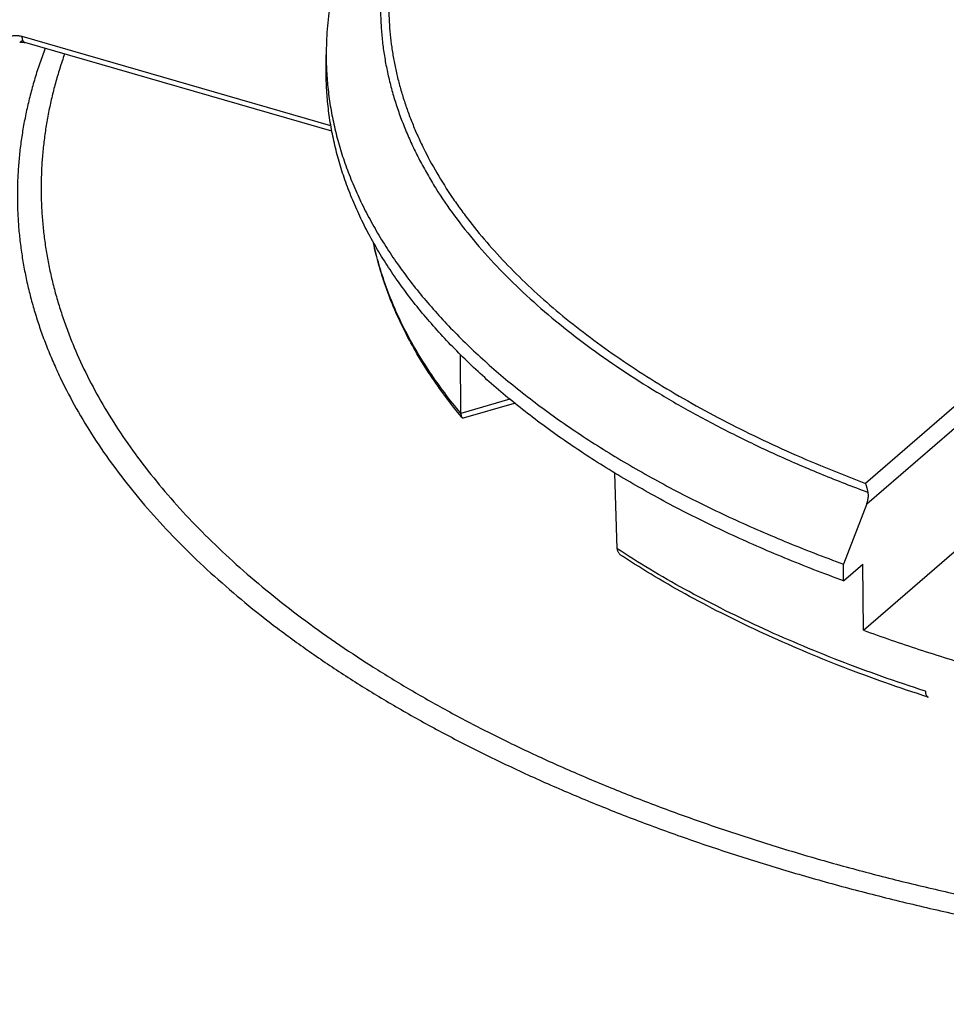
# Model space of a CAD drawing. Header units: millimetres. Extents: x 0 to 210, y 0 to 297.
# Tile 63 of 88: x 84.84 to 92.87, y 238.49 to 247.01. Entities that reach past the tile are written whole.
import ezdxf

# ---------------------------------------------------------------- set-up
doc = ezdxf.new("R2010")
doc.units = ezdxf.units.MM
doc.header["$LTSCALE"] = 19.36
doc.layers.get('0').update_dxf_attribs({"linetype": 'CONTINUOUS'})

msp = doc.modelspace()

# ---------------------------------------------------------------- linework, layer by layer
at = {"color": 9, "linetype": 'Continuous'}
for p, q in [((87.5364, 246.0937), (84.8645, 246.865)), ((93.3594, 244.0306), (92.1669, 242.9978)), ((92.1764, 242.8195), (93.3845, 243.8658)), ((89.0864, 243.7258), (88.6626, 243.6035))]:
    msp.add_line(p, q, dxfattribs=at)
at = {"color": 6, "linetype": 'Continuous'}
for p, q in [((87.545, 246.0464), (84.8862, 246.8139)), ((87.496, 246.5628), (87.496, 246.7071)), ((88.6626, 243.6035), (88.6576, 244.1127)), ((88.6843, 243.5649), (89.127, 243.6927)), ((90.0146, 242.4327), (89.9951, 243.0873)), ((92.1764, 242.8195), (91.9752, 242.2988)), ((92.1487, 241.7274), (93.1579, 242.6014)), ((91.9752, 242.1545), (92.1429, 242.2997)), ((91.9752, 242.1545), (91.9752, 242.2988)), ((92.1487, 241.7274), (92.1429, 242.2997))]:
    msp.add_line(p, q, dxfattribs=at)
msp.add_lwpolyline([(84.842, 246.8146), (84.8422, 246.8147), (84.8425, 246.8148), (84.8427, 246.8149), (84.8429, 246.815), (84.8432, 246.8151), (84.8434, 246.8152), (84.8437, 246.8153), (84.844, 246.8154), (84.8442, 246.8155), (84.8445, 246.8156), (84.8448, 246.8157), (84.8451, 246.8158), (84.8454, 246.8158), (84.8457, 246.8159), (84.846, 246.816), (84.8463, 246.8161), (84.8466, 246.8162), (84.8469, 246.8163), (84.8472, 246.8164), (84.8476, 246.8164), (84.8479, 246.8165), (84.8483, 246.8166), (84.8486, 246.8167), (84.849, 246.8167), (84.8493, 246.8168), (84.8497, 246.8169), (84.85, 246.817), (84.8504, 246.817), (84.8508, 246.8171), (84.8512, 246.8171), (84.8516, 246.8172), (84.852, 246.8173), (84.8524, 246.8173), (84.8528, 246.8174), (84.8532, 246.8174), (84.8536, 246.8175), (84.8541, 246.8175), (84.8545, 246.8175), (84.8549, 246.8176), (84.8554, 246.8176), (84.8558, 246.8176), (84.8563, 246.8177), (84.8567, 246.8177), (84.8572, 246.8177), (84.8576, 246.8177), (84.8581, 246.8178), (84.8586, 246.8178), (84.8591, 246.8178), (84.8596, 246.8178), (84.86, 246.8178), (84.8605, 246.8178), (84.861, 246.8178), (84.8615, 246.8178), (84.8621, 246.8178), (84.8626, 246.8178), (84.8631, 246.8177), (84.8636, 246.8177), (84.8641, 246.8177), (84.8647, 246.8177), (84.8652, 246.8176), (84.8657, 246.8176), (84.8663, 246.8176), (84.8668, 246.8175), (84.8674, 246.8175), (84.8679, 246.8174), (84.8685, 246.8174), (84.8691, 246.8173), (84.8696, 246.8172), (84.8702, 246.8172), (84.8708, 246.8171), (84.8713, 246.817), (84.8719, 246.8169), (84.8725, 246.8169), (84.8731, 246.8168), (84.8737, 246.8167), (84.8743, 246.8166), (84.8749, 246.8165), (84.8755, 246.8164), (84.8761, 246.8163), (84.8767, 246.8162), (84.8773, 246.816), (84.8779, 246.8159), (84.8785, 246.8158), (84.8792, 246.8157), (84.8798, 246.8155), (84.8804, 246.8154), (84.881, 246.8152), (84.8817, 246.8151), (84.8823, 246.8149), (84.8829, 246.8148), (84.8836, 246.8146), (84.8842, 246.8144), (84.8849, 246.8143), (84.8855, 246.8141), (84.8862, 246.8139)], dxfattribs=at)
at = {"color": 9, "linetype": 'Continuous'}
for points, knots in [([(100.848, 252.1828), (100.704, 252.2001), (100.4146, 252.2318), (99.9784, 252.2699), (99.5393, 252.2986), (99.0983, 252.3179), (98.6559, 252.3278), (98.2132, 252.3283), (97.7707, 252.3193), (97.3295, 252.3009), (96.8902, 252.2731), (96.4537, 252.236), (96.0208, 252.1896), (95.5922, 252.134), (95.1688, 252.0693), (94.7512, 251.9956), (94.3404, 251.9131), (93.9369, 251.8219), (93.5416, 251.7222), (93.1551, 251.6142), (92.7783, 251.498), (92.4116, 251.3739), (92.0559, 251.242), (91.7118, 251.1027), (91.3799, 250.9562), (91.0607, 250.8028), (90.755, 250.6426), (90.4631, 250.4761), (90.1857, 250.3035), (89.9233, 250.1251), (89.6763, 249.9413), (89.4452, 249.7524), (89.2304, 249.5587), (89.0323, 249.3605), (88.8513, 249.1582), (88.6877, 248.9522), (88.5417, 248.7429), (88.4138, 248.5306), (88.3218, 248.3503), (88.2576, 248.2052), (88.2145, 248.0965), (88.1759, 247.9874), (88.1421, 247.8779), (88.1129, 247.768), (88.0884, 247.6579), (88.0687, 247.5475), (88.0536, 247.4369), (88.0433, 247.3262), (88.0377, 247.2154), (88.0369, 247.1046), (88.0408, 246.9938), (88.0494, 246.8831), (88.0627, 246.7724), (88.0808, 246.662), (88.1036, 246.5518), (88.1311, 246.4418), (88.1633, 246.3322), (88.2001, 246.2229), (88.2416, 246.1141), (88.2878, 246.0057), (88.3559, 245.861), (88.4528, 245.6814), (88.5634, 245.5065), (88.6606, 245.3681), (88.7653, 245.2288), (88.9074, 245.0568), (89.094, 244.8558), (89.2974, 244.659), (89.5175, 244.4668), (89.7537, 244.2795), (90.0057, 244.0974), (90.273, 243.9208), (90.5551, 243.7501), (90.8514, 243.5856), (91.1616, 243.4276), (91.4849, 243.2763), (91.8208, 243.1321), (92.0502, 243.0418), (92.1669, 242.9978)], [0, 0, 0, 0, 0.020528, 0.041184, 0.061942, 0.082771, 0.103645, 0.124535, 0.145412, 0.166247, 0.187013, 0.20768, 0.228222, 0.248611, 0.26882, 0.288822, 0.308593, 0.328106, 0.347339, 0.366268, 0.384872, 0.40313, 0.421024, 0.438535, 0.455649, 0.472351, 0.488629, 0.504474, 0.519879, 0.534839, 0.549354, 0.563425, 0.577057, 0.590261, 0.603049, 0.61544, 0.627458, 0.639129, 0.650488, 0.656063, 0.661575, 0.667029, 0.672431, 0.677787, 0.683105, 0.688389, 0.693648, 0.698887, 0.704115, 0.709338, 0.714563, 0.719798, 0.725049, 0.730323, 0.735628, 0.740969, 0.746355, 0.751789, 0.75728, 0.762831, 0.76845, 0.779905, 0.791684, 0.797705, 0.803819, 0.816336, 0.829255, 0.842595, 0.856367, 0.87058, 0.885237, 0.90034, 0.915887, 0.931872, 0.948287, 0.965122, 0.982364, 1, 1, 1, 1]), ([(89.8836, 250.1302), (89.788, 250.0626), (89.6482, 249.9587), (89.4691, 249.8144), (89.3411, 249.7054), (89.2185, 249.595), (89.1012, 249.4831), (88.9894, 249.3698), (88.8831, 249.2552), (88.7823, 249.1393), (88.6872, 249.0223), (88.5978, 248.9041), (88.4871, 248.7464), (88.3869, 248.5854), (88.2979, 248.4215), (88.2376, 248.2988), (88.1833, 248.1753), (88.135, 248.0513), (88.0927, 247.9266), (88.0564, 247.8015), (88.0262, 247.676), (88.0021, 247.5501), (87.984, 247.424), (87.9721, 247.2977), (87.9663, 247.1713), (87.9666, 247.0449), (87.9731, 246.9185), (87.9856, 246.7922), (88.0043, 246.6661), (88.0291, 246.5403), (88.0599, 246.4148), (88.0968, 246.2897), (88.1398, 246.1651), (88.1888, 246.0411), (88.2437, 245.9178), (88.3046, 245.7951), (88.3714, 245.6732), (88.4691, 245.5105), (88.6063, 245.3093), (88.7925, 245.0742), (89.0012, 244.844), (89.2318, 244.6191), (89.4838, 244.4001), (89.7566, 244.1875), (90.0497, 243.9818), (90.3622, 243.7834), (90.6936, 243.5928), (91.0429, 243.4104), (91.4094, 243.2367), (91.7923, 243.0721), (92.0546, 242.9699), (92.1883, 242.9203)], [0, 0, 0, 0, 0.035036, 0.0521, 0.068863, 0.085327, 0.101496, 0.117374, 0.132967, 0.148282, 0.163325, 0.178106, 0.192633, 0.220969, 0.234807, 0.248441, 0.261888, 0.275164, 0.288286, 0.301272, 0.314142, 0.326916, 0.339616, 0.352261, 0.364875, 0.377478, 0.390094, 0.402744, 0.41545, 0.428234, 0.441115, 0.454115, 0.467252, 0.480545, 0.494011, 0.507666, 0.521527, 0.535605, 0.564465, 0.59434, 0.625302, 0.657407, 0.690694, 0.725186, 0.760896, 0.797823, 0.835956, 0.875274, 0.915747, 0.957337, 1, 1, 1, 1]), ([(84.8645, 246.865), (84.8594, 246.8665), (84.8494, 246.869), (84.8343, 246.8716), (84.8193, 246.873), (84.8047, 246.8732), (84.7904, 246.872), (84.7766, 246.8696), (84.7634, 246.866), (84.7549, 246.8628), (84.7508, 246.8609)], [0, 0, 0, 0, 0.13535, 0.267676, 0.396861, 0.522924, 0.646021, 0.766373, 0.884251, 1, 1, 1, 1]), ([(84.8617, 246.832), (84.8605, 246.8301), (84.8579, 246.8266), (84.8533, 246.8218), (84.848, 246.8177), (84.8441, 246.8155), (84.842, 246.8146)], [0, 0, 0, 0, 0.24627, 0.494267, 0.744992, 1, 1, 1, 1]), ([(84.8867, 246.8137), (84.8859, 246.814), (84.8841, 246.8146), (84.8817, 246.816), (84.8794, 246.8177), (84.8772, 246.8197), (84.8752, 246.8222), (84.8726, 246.8259), (84.8699, 246.8315), (84.8675, 246.8389), (84.8658, 246.8471), (84.8648, 246.8559), (84.8645, 246.862), (84.8645, 246.865)], [0, 0, 0, 0, 0.04575, 0.09245, 0.140743, 0.191178, 0.24418, 0.300035, 0.420673, 0.553011, 0.695402, 0.845352, 1, 1, 1, 1]), ([(85.0621, 246.7631), (85.0458, 246.7204), (85.0148, 246.6347), (84.9732, 246.5051), (84.9365, 246.3751), (84.9049, 246.2448), (84.8782, 246.1142), (84.8567, 245.9834), (84.8402, 245.8524), (84.8288, 245.7213), (84.8224, 245.5901), (84.8211, 245.4588), (84.8249, 245.3275), (84.8337, 245.1964), (84.8476, 245.0653), (84.8666, 244.9344), (84.8906, 244.8037), (84.9197, 244.6732), (84.9538, 244.5431), (84.9929, 244.4133), (85.037, 244.2839), (85.0862, 244.155), (85.1402, 244.0266), (85.2194, 243.8551), (85.331, 243.6421), (85.4836, 243.3908), (85.6555, 243.1427), (85.8463, 242.8981), (86.0559, 242.6575), (86.2839, 242.4211), (86.5299, 242.1893), (86.7936, 241.9625), (87.0746, 241.7409), (87.3724, 241.5249), (87.6867, 241.3149), (88.0169, 241.1111), (88.3626, 240.9138), (88.7233, 240.7234), (89.0983, 240.54), (89.4873, 240.364), (89.8895, 240.1957), (90.3044, 240.0352), (90.7314, 239.8829), (91.1698, 239.7389), (91.619, 239.6035), (92.0783, 239.4768), (92.5471, 239.3591), (93.0245, 239.2505), (93.51, 239.1512), (94.0028, 239.0614), (94.5022, 238.9811), (95.0074, 238.9105), (95.5177, 238.8497), (96.0322, 238.7988), (96.5503, 238.7579), (97.0712, 238.727), (97.5941, 238.7062), (98.1182, 238.6954), (98.6428, 238.6948), (99.167, 238.7043), (99.6901, 238.7239), (100.2112, 238.7536), (100.7297, 238.7933), (101.2448, 238.843), (101.7556, 238.9026), (102.2615, 238.972), (102.7616, 239.051), (103.2552, 239.1397), (103.7416, 239.2379), (104.2201, 239.3453), (104.69, 239.4619), (105.1505, 239.5875), (105.601, 239.7219), (106.0407, 239.8648), (106.4691, 240.0161), (106.8856, 240.1756), (107.1575, 240.2884), (107.2913, 240.3461)], [0, 0, 0, 0, 0.005112, 0.010179, 0.015205, 0.020196, 0.025156, 0.030091, 0.035006, 0.039905, 0.044795, 0.049681, 0.054568, 0.059462, 0.064368, 0.069292, 0.074239, 0.079213, 0.084221, 0.089266, 0.094355, 0.09949, 0.104678, 0.10992, 0.120588, 0.131522, 0.14275, 0.154292, 0.166166, 0.178388, 0.190969, 0.203917, 0.217239, 0.230937, 0.245012, 0.259463, 0.274285, 0.289475, 0.305024, 0.320924, 0.337165, 0.353735, 0.370621, 0.387811, 0.405287, 0.423036, 0.441039, 0.459281, 0.477741, 0.496402, 0.515244, 0.534247, 0.55339, 0.572654, 0.592016, 0.611456, 0.630951, 0.65048, 0.670022, 0.689554, 0.709055, 0.728502, 0.747875, 0.767152, 0.786311, 0.805333, 0.824195, 0.842879, 0.861365, 0.879634, 0.897668, 0.915449, 0.93296, 0.950185, 0.967109, 0.983718, 1, 1, 1, 1]), ([(85.2308, 246.7144), (85.2161, 246.6727), (85.1882, 246.589), (85.151, 246.4625), (85.1187, 246.3357), (85.0912, 246.2087), (85.0685, 246.0813), (85.0508, 245.9538), (85.0379, 245.8261), (85.0299, 245.6984), (85.0267, 245.5706), (85.0285, 245.4427), (85.0351, 245.3149), (85.0466, 245.1872), (85.063, 245.0597), (85.0843, 244.9323), (85.1104, 244.8051), (85.1414, 244.6783), (85.1772, 244.5517), (85.2178, 244.4255), (85.2632, 244.2997), (85.3306, 244.1318), (85.427, 243.9229), (85.561, 243.6761), (85.7137, 243.432), (85.8849, 243.191), (86.0744, 242.9536), (86.2818, 242.72), (86.5069, 242.4905), (86.7492, 242.2656), (87.0086, 242.0454), (87.2846, 241.8304), (87.5767, 241.6208), (87.8846, 241.4169), (88.2078, 241.2191), (88.5459, 241.0276), (88.8983, 240.8427), (89.2646, 240.6647), (89.6441, 240.4937), (90.0365, 240.3302), (90.441, 240.1742), (90.8571, 240.0261), (91.2843, 239.886), (91.7218, 239.7541), (92.169, 239.6307), (92.6254, 239.516), (93.0901, 239.41), (93.5627, 239.3129), (94.0422, 239.225), (94.5282, 239.1462), (95.0198, 239.0768), (95.5163, 239.0168), (96.0171, 238.9663), (96.5213, 238.9254), (97.0283, 238.8941), (97.5373, 238.8726), (98.0476, 238.8608), (98.5584, 238.8587), (99.069, 238.8663), (99.5787, 238.8837), (100.0866, 238.9108), (100.5921, 238.9476), (101.0945, 238.9939), (101.5929, 239.0499), (102.0867, 239.1153), (102.5751, 239.19), (103.0575, 239.2741), (103.5332, 239.3672), (104.0013, 239.4694), (104.4614, 239.5804), (104.9126, 239.7001), (105.3544, 239.8284), (105.786, 239.965), (106.207, 240.1097), (106.6165, 240.2623), (106.8843, 240.3703), (107.0161, 240.4255)], [0, 0, 0, 0, 0.005071, 0.0101, 0.015093, 0.020054, 0.024988, 0.0299, 0.034796, 0.03968, 0.044558, 0.049436, 0.054318, 0.059209, 0.064117, 0.069044, 0.073997, 0.07898, 0.083998, 0.089057, 0.09416, 0.099311, 0.109776, 0.120484, 0.131461, 0.142732, 0.154318, 0.166234, 0.178496, 0.191114, 0.204096, 0.217446, 0.231169, 0.245263, 0.259729, 0.274561, 0.289754, 0.305302, 0.321195, 0.337425, 0.353978, 0.370844, 0.388008, 0.405456, 0.423172, 0.44114, 0.459343, 0.477763, 0.496381, 0.51518, 0.534139, 0.553238, 0.572457, 0.591776, 0.611174, 0.630629, 0.650121, 0.669628, 0.689129, 0.708603, 0.728028, 0.747383, 0.766648, 0.785801, 0.804822, 0.823692, 0.84239, 0.860898, 0.879196, 0.897267, 0.915093, 0.932658, 0.949946, 0.966941, 0.98363, 1, 1, 1, 1]), ([(88.6626, 243.6035), (88.6142, 243.6615), (88.5215, 243.7784), (88.3935, 243.9584), (88.2786, 244.1408), (88.1769, 244.3251), (88.0886, 244.5112), (88.026, 244.6682), (87.9829, 244.7943), (87.9541, 244.8888), (87.9287, 244.9835), (87.914, 245.0469), (87.9073, 245.0787)], [0, 0, 0, 0, 0.135369, 0.26726, 0.395888, 0.5215, 0.644381, 0.764847, 0.824292, 0.883266, 0.941819, 1, 1, 1, 1]), ([(81.5817, 244.9042), (81.5061, 244.7879), (81.3991, 244.6109), (81.2699, 244.3697), (81.1812, 244.1889), (81.1002, 244.0073), (81.0267, 243.8248), (80.961, 243.6417), (80.903, 243.4578), (80.8527, 243.2734), (80.8102, 243.0885), (80.7755, 242.9031), (80.7486, 242.7175), (80.7295, 242.5316), (80.7183, 242.3455), (80.7149, 242.1594), (80.7193, 241.9732), (80.7315, 241.7872), (80.7515, 241.6013), (80.7794, 241.4157), (80.8151, 241.2304), (80.8585, 241.0455), (80.9097, 240.8612), (80.9687, 240.6774), (81.0354, 240.4943), (81.1097, 240.312), (81.1918, 240.1304), (81.2814, 239.9498), (81.4119, 239.7087), (81.5943, 239.4098), (81.8415, 239.0585), (82.1179, 238.7129), (82.423, 238.3734), (82.7564, 238.0407), (83.1174, 237.7153), (83.5054, 237.3979), (83.9196, 237.089), (84.3595, 236.789), (84.8241, 236.4985), (85.3126, 236.2181), (85.8243, 235.9482), (86.3582, 235.6893), (86.9134, 235.4419), (87.4889, 235.2063), (88.0836, 234.983), (88.6966, 234.7724), (89.3267, 234.5749), (89.9728, 234.3908), (90.6339, 234.2204), (91.3087, 234.064), (91.996, 233.922), (92.6946, 233.7945), (93.4034, 233.6818), (94.121, 233.5841), (94.8462, 233.5015), (95.5776, 233.4343), (96.3141, 233.3825), (97.0543, 233.3461), (97.7969, 233.3254), (98.5405, 233.3203), (99.284, 233.3308), (100.0259, 233.3569), (100.7649, 233.3985), (101.4998, 233.4557), (102.2293, 233.5282), (102.952, 233.616), (103.6667, 233.7189), (104.3721, 233.8367), (105.067, 233.9692), (105.7502, 234.1162), (106.4204, 234.2775), (107.0764, 234.4526), (107.7172, 234.6414), (108.3415, 234.8434), (108.9483, 235.0584), (109.5365, 235.286), (110.1051, 235.5257), (110.6531, 235.7771), (111.0084, 235.9545), (111.1823, 236.0452)], [0, 0, 0, 0, 0.011089, 0.016522, 0.021886, 0.027185, 0.032425, 0.03761, 0.042746, 0.047839, 0.052893, 0.057916, 0.062913, 0.067892, 0.072857, 0.077816, 0.082776, 0.087743, 0.092723, 0.097723, 0.10275, 0.107809, 0.112906, 0.118048, 0.123239, 0.128486, 0.133793, 0.139166, 0.144608, 0.155716, 0.167149, 0.178934, 0.19109, 0.203636, 0.216583, 0.229939, 0.243711, 0.257899, 0.272503, 0.287519, 0.30294, 0.318758, 0.334963, 0.351541, 0.368479, 0.38576, 0.403368, 0.421283, 0.439486, 0.457957, 0.476672, 0.495611, 0.514748, 0.534061, 0.553524, 0.573113, 0.592801, 0.612564, 0.632374, 0.652207, 0.672034, 0.691831, 0.711572, 0.731229, 0.750777, 0.770191, 0.789446, 0.808518, 0.827382, 0.846016, 0.864397, 0.882503, 0.900315, 0.917812, 0.934977, 0.951793, 0.968244, 0.984317, 1, 1, 1, 1]), ([(80.6102, 242.59), (80.6008, 242.5324), (80.5842, 242.417), (80.5661, 242.2433), (80.5547, 242.0695), (80.5502, 241.8956), (80.5523, 241.7218), (80.5613, 241.5479), (80.577, 241.3742), (80.5995, 241.2007), (80.6287, 241.0274), (80.6647, 240.8544), (80.7074, 240.6818), (80.7568, 240.5097), (80.8129, 240.3381), (80.8757, 240.1671), (80.9451, 239.9967), (81.0211, 239.8271), (81.1038, 239.6582), (81.2234, 239.4328), (81.3897, 239.1531), (81.6137, 238.8238), (81.8632, 238.4991), (82.1378, 238.1796), (82.4369, 237.8657), (82.7602, 237.558), (83.1071, 237.2568), (83.4772, 236.9626), (83.8699, 236.6758), (84.2845, 236.3969), (84.7205, 236.1263), (85.1773, 235.8644), (85.654, 235.6116), (86.15, 235.3682), (86.6646, 235.1347), (87.1969, 234.9113), (87.7462, 234.6985), (88.3116, 234.4965), (88.8923, 234.3057), (89.4874, 234.1263), (90.096, 233.9586), (90.7172, 233.8029), (91.3501, 233.6594), (91.9936, 233.5283), (92.6468, 233.4098), (93.3088, 233.304), (93.9785, 233.2113), (94.6549, 233.1316), (95.3369, 233.0651), (96.0237, 233.012), (96.714, 232.9722), (97.407, 232.9459), (98.1014, 232.9331), (98.7963, 232.9338), (99.4906, 232.9481), (100.1833, 232.9758), (100.8734, 233.0169), (101.5597, 233.0715), (102.2412, 233.1393), (102.9169, 233.2204), (103.5859, 233.3145), (104.247, 233.4215), (104.8992, 233.5414), (105.5417, 233.6738), (106.1733, 233.8186), (106.7933, 233.9756), (107.4005, 234.1445), (107.9942, 234.3251), (108.5733, 234.5171), (109.1371, 234.7202), (109.6847, 234.9342), (110.2152, 235.1586), (110.7278, 235.3932), (111.2219, 235.6375), (111.5422, 235.8088), (111.6989, 235.896)], [0, 0, 0, 0, 0.00485, 0.009683, 0.014503, 0.019318, 0.024131, 0.028949, 0.033777, 0.03862, 0.043484, 0.048374, 0.053295, 0.058251, 0.063249, 0.068291, 0.073384, 0.07853, 0.083735, 0.089001, 0.099732, 0.11075, 0.122077, 0.133733, 0.145732, 0.158086, 0.170805, 0.183893, 0.197356, 0.211192, 0.225402, 0.239982, 0.254927, 0.270229, 0.285879, 0.301869, 0.318186, 0.334817, 0.351749, 0.368967, 0.386454, 0.404195, 0.422171, 0.440364, 0.458756, 0.477327, 0.496056, 0.514924, 0.53391, 0.552991, 0.572148, 0.591359, 0.610601, 0.629852, 0.649092, 0.668297, 0.687448, 0.70652, 0.725494, 0.744349, 0.763063, 0.781616, 0.799988, 0.818159, 0.836112, 0.853827, 0.871287, 0.888475, 0.905377, 0.921976, 0.938259, 0.954214, 0.969828, 0.985093, 1, 1, 1, 1]), ([(92.685, 241.1989), (92.5583, 241.2398), (92.3086, 241.3241), (91.9417, 241.46), (91.5869, 241.6036), (91.2448, 241.7548), (90.916, 241.9132), (90.6013, 242.0786), (90.3011, 242.2506), (90.1083, 242.3713), (90.0146, 242.4327)], [0, 0, 0, 0, 0.135376, 0.268017, 0.39779, 0.524577, 0.648272, 0.768785, 0.886045, 1, 1, 1, 1]), ([(92.685, 241.1989), (92.685, 241.1959), (92.6853, 241.1899), (92.6864, 241.1812), (92.6882, 241.173), (92.6904, 241.1667), (92.6925, 241.1621), (92.6949, 241.158), (92.6976, 241.1545), (92.7007, 241.1515), (92.7032, 241.1497), (92.7058, 241.1483), (92.7076, 241.1476), (92.7085, 241.1473)], [0, 0, 0, 0, 0.150489, 0.296917, 0.4368, 0.56797, 0.629876, 0.689191, 0.800159, 0.852347, 0.902726, 0.951769, 1, 1, 1, 1]), ([(78.5098, 239.9869), (78.3877, 239.839), (78.2129, 239.6131), (77.9973, 239.3033), (77.8474, 239.0709), (77.7081, 238.837), (77.5794, 238.6014), (77.4614, 238.3645), (77.3542, 238.1263), (77.2578, 237.8869), (77.1723, 237.6465), (77.0977, 237.4052), (77.0341, 237.1631), (76.9815, 236.9203), (76.9399, 236.6769), (76.9093, 236.4332), (76.8899, 236.1891), (76.8815, 235.9449), (76.8841, 235.7007), (76.8979, 235.4565), (76.9227, 235.2126), (76.9586, 234.9691), (77.0056, 234.726), (77.0635, 234.4835), (77.1325, 234.2417), (77.2123, 234.0008), (77.3031, 233.7609), (77.4047, 233.5221), (77.5172, 233.2845), (77.6404, 233.0482), (77.7742, 232.8134), (77.9187, 232.5802), (78.0737, 232.3488), (78.2391, 232.1191), (78.4149, 231.8914), (78.601, 231.6657), (78.7972, 231.4423), (79.0035, 231.2211), (79.2198, 231.0023), (79.446, 230.786), (79.6819, 230.5724), (79.9274, 230.3614), (80.1824, 230.1534), (80.4468, 229.9482), (80.7203, 229.7462), (81.003, 229.5472), (81.2946, 229.3516), (81.5951, 229.1593), (81.9041, 228.9704), (82.2216, 228.7851), (82.5475, 228.6035), (82.8815, 228.4255), (83.2234, 228.2515), (83.5732, 228.0813), (83.9306, 227.9151), (84.2954, 227.7531), (84.6675, 227.5952), (85.0467, 227.4416), (85.4327, 227.2923), (85.8254, 227.1474), (86.2245, 227.007), (86.6299, 226.8712), (87.1811, 226.6954), (87.8845, 226.4877), (88.7462, 226.259), (89.6277, 226.05), (90.5273, 225.8611), (91.4431, 225.6928), (92.3731, 225.5455), (93.3156, 225.4193), (94.2685, 225.3146), (95.2299, 225.2316), (96.1978, 225.1705), (97.1704, 225.1313), (98.1454, 225.1142), (99.121, 225.1192), (100.0951, 225.1463), (101.0658, 225.1954), (102.0311, 225.2665), (102.9889, 225.3593), (103.9373, 225.4737), (104.8744, 225.6095), (105.7982, 225.7664), (106.7069, 225.944), (107.5985, 226.142), (108.4713, 226.36), (109.3234, 226.5976), (110.0183, 226.8124), (110.5623, 226.9939), (110.962, 227.1338), (111.3553, 227.2783), (111.742, 227.4272), (112.1218, 227.5804), (112.4946, 227.7379), (112.8601, 227.8995), (113.2182, 228.0653), (113.5687, 228.2351), (113.9114, 228.4088), (114.2462, 228.5863), (114.5728, 228.7676), (114.8911, 228.9526), (115.201, 229.1411), (115.5022, 229.3331), (115.6988, 229.4644), (115.7955, 229.5306)], [0, 0, 0, 0, 0.011798, 0.017556, 0.023224, 0.028806, 0.034307, 0.039732, 0.045086, 0.050375, 0.055605, 0.060782, 0.065912, 0.071003, 0.076062, 0.081096, 0.086113, 0.09112, 0.096126, 0.101136, 0.106161, 0.111206, 0.116279, 0.121389, 0.126541, 0.131742, 0.137, 0.14232, 0.147708, 0.153169, 0.158709, 0.164332, 0.170043, 0.175845, 0.181743, 0.18774, 0.193837, 0.200039, 0.206348, 0.212764, 0.21929, 0.225927, 0.232676, 0.239538, 0.246513, 0.253602, 0.260803, 0.268119, 0.275546, 0.283086, 0.290737, 0.298498, 0.306368, 0.314346, 0.322429, 0.330617, 0.338907, 0.347297, 0.355785, 0.36437, 0.373048, 0.381817, 0.390675, 0.408645, 0.426936, 0.445523, 0.464381, 0.483484, 0.502804, 0.522313, 0.541982, 0.561781, 0.581681, 0.601651, 0.62166, 0.641677, 0.661673, 0.681614, 0.701473, 0.721217, 0.740817, 0.760244, 0.779469, 0.798465, 0.817204, 0.835659, 0.853808, 0.871625, 0.880403, 0.88909, 0.897684, 0.906181, 0.914581, 0.922881, 0.931078, 0.939172, 0.947159, 0.95504, 0.962811, 0.970473, 0.978023, 0.985461, 0.992787, 1, 1, 1, 1])]:
    msp.add_open_spline(points, degree=3, knots=knots, dxfattribs=at)
at = {"color": 6, "linetype": 'Continuous'}
for points, knots in [([(87.5323, 247.152), (87.5263, 247.1151), (87.5157, 247.0412), (87.5044, 246.9299), (87.4975, 246.8185), (87.496, 246.7442), (87.496, 246.7071)], [0, 0, 0, 0, 0.251082, 0.501238, 0.750774, 1, 1, 1, 1]), ([(87.496, 246.7071), (87.496, 246.6537), (87.4992, 246.5466), (87.5133, 246.3861), (87.5369, 246.226), (87.5699, 246.0663), (87.6123, 245.9071), (87.664, 245.7487), (87.725, 245.5911), (87.7953, 245.4345), (87.8747, 245.279), (87.9632, 245.1248), (88.0607, 244.9719), (88.1671, 244.8206), (88.2824, 244.6709), (88.4064, 244.523), (88.5391, 244.3769), (88.6802, 244.2329), (88.8298, 244.091), (88.9876, 243.9514), (89.1535, 243.8142), (89.3274, 243.6795), (89.5092, 243.5474), (89.6986, 243.418), (89.8956, 243.2915), (90.0999, 243.1679), (90.3113, 243.0474), (90.5297, 242.93), (90.755, 242.8159), (90.9868, 242.7051), (91.2251, 242.5978), (91.4695, 242.4941), (91.7199, 242.3939), (91.8895, 242.3301), (91.9752, 242.2988)], [0, 0, 0, 0, 0.024065, 0.048192, 0.072442, 0.096877, 0.121553, 0.146526, 0.17185, 0.197573, 0.223741, 0.250397, 0.277577, 0.305317, 0.333646, 0.362592, 0.392175, 0.422417, 0.453332, 0.484934, 0.51723, 0.550229, 0.583932, 0.618343, 0.653459, 0.689277, 0.72579, 0.762992, 0.800873, 0.839421, 0.878623, 0.918464, 0.958929, 1, 1, 1, 1]), ([(91.9752, 242.1545), (91.8895, 242.1858), (91.7199, 242.2496), (91.4695, 242.3497), (91.2251, 242.4535), (90.9868, 242.5608), (90.755, 242.6716), (90.5297, 242.7857), (90.3113, 242.903), (90.0999, 243.0236), (89.8956, 243.1472), (89.6986, 243.2737), (89.5092, 243.4031), (89.3274, 243.5352), (89.1535, 243.6699), (88.9876, 243.8071), (88.8298, 243.9467), (88.6802, 244.0886), (88.5391, 244.2326), (88.4064, 244.3786), (88.2824, 244.5266), (88.1671, 244.6763), (88.0607, 244.8276), (87.9632, 244.9804), (87.8747, 245.1347), (87.7953, 245.2902), (87.725, 245.4468), (87.664, 245.6044), (87.6123, 245.7628), (87.5699, 245.922), (87.5369, 246.0817), (87.5133, 246.2418), (87.4992, 246.4022), (87.496, 246.5093), (87.496, 246.5628)], [0, 0, 0, 0, 0.041071, 0.081536, 0.121377, 0.160579, 0.199127, 0.237008, 0.27421, 0.310723, 0.346541, 0.381657, 0.416068, 0.449771, 0.48277, 0.515066, 0.546668, 0.577583, 0.607825, 0.637408, 0.666354, 0.694683, 0.722423, 0.749603, 0.776259, 0.802427, 0.82815, 0.853474, 0.878447, 0.903123, 0.927558, 0.951808, 0.975935, 1, 1, 1, 1]), ([(88.6707, 243.5691), (88.6216, 243.6282), (88.5275, 243.7475), (88.3976, 243.9315), (88.2809, 244.1181), (88.1777, 244.3071), (88.0882, 244.4981), (88.0248, 244.6596), (87.9812, 244.7893), (87.9521, 244.8866), (87.9266, 244.9843), (87.9119, 245.0497), (87.9052, 245.0824)], [0, 0, 0, 0, 0.134625, 0.265989, 0.394308, 0.519832, 0.642839, 0.763636, 0.823318, 0.882576, 0.941454, 1, 1, 1, 1]), ([(88.6626, 243.6035), (88.6626, 243.6014), (88.6628, 243.5974), (88.6633, 243.5917), (88.664, 243.5866), (88.665, 243.582), (88.6662, 243.578), (88.6676, 243.5745), (88.6691, 243.5716), (88.6703, 243.5699), (88.6709, 243.5692)], [0, 0, 0, 0, 0.173826, 0.33387, 0.479322, 0.610031, 0.726411, 0.829327, 0.920007, 1, 1, 1, 1]), ([(88.6709, 243.5692), (88.6717, 243.5681), (88.6732, 243.5667), (88.6754, 243.5653), (88.6771, 243.5647), (88.6789, 243.5643), (88.6813, 243.5643), (88.6831, 243.5646), (88.6843, 243.5649)], [0, 0, 0, 0, 0.274863, 0.398299, 0.516758, 0.633629, 0.75199, 1, 1, 1, 1]), ([(92.1883, 242.9203), (92.1868, 242.9282), (92.1844, 242.9396), (92.1812, 242.9527), (92.1794, 242.9596), (92.1776, 242.9661), (92.1753, 242.9738), (92.1726, 242.9825), (92.1698, 242.9904), (92.1678, 242.9954), (92.1669, 242.9978)], [0, 0, 0, 0, 0.298486, 0.435772, 0.501396, 0.565015, 0.686165, 0.799132, 0.903796, 1, 1, 1, 1]), ([(92.1764, 242.8195), (92.1796, 242.8277), (92.1836, 242.8403), (92.1874, 242.8574), (92.1895, 242.8702), (92.1906, 242.8829), (92.1909, 242.8956), (92.1902, 242.9081), (92.189, 242.9163), (92.1883, 242.9203)], [0, 0, 0, 0, 0.257325, 0.384517, 0.510524, 0.635216, 0.758455, 0.880098, 1, 1, 1, 1]), ([(90.0146, 242.4327), (90.0147, 242.4294), (90.0155, 242.4229), (90.0185, 242.4133), (90.023, 242.4041), (90.0288, 242.3954), (90.0357, 242.3873), (90.0435, 242.3798), (90.0519, 242.3729), (90.0579, 242.3687), (90.061, 242.3667)], [0, 0, 0, 0, 0.116265, 0.235439, 0.357626, 0.482534, 0.609691, 0.738602, 0.868828, 1, 1, 1, 1]), ([(92.7085, 241.1473), (92.5833, 241.1877), (92.3364, 241.271), (91.9734, 241.4052), (91.6222, 241.5471), (91.2833, 241.6965), (90.9573, 241.853), (90.6447, 242.0165), (90.3463, 242.1866), (90.1544, 242.3059), (90.061, 242.3667)], [0, 0, 0, 0, 0.13505, 0.267444, 0.397055, 0.523772, 0.647498, 0.76815, 0.885666, 1, 1, 1, 1]), ([(92.1487, 241.7274), (92.3077, 241.669), (92.632, 241.5567), (93.1297, 241.4039), (93.6435, 241.2651), (93.9926, 241.1829), (94.1694, 241.1441)], [0, 0, 0, 0, 0.241486, 0.488958, 0.74196, 1, 1, 1, 1]), ([(80.0118, 238.9184), (80.0021, 238.8583), (79.9848, 238.7379), (79.966, 238.5567), (79.9543, 238.3754), (79.9497, 238.194), (79.9523, 238.0125), (79.962, 237.8311), (79.9789, 237.6499), (80.0028, 237.4689), (80.0339, 237.2881), (80.0721, 237.1077), (80.1173, 236.9277), (80.1696, 236.7481), (80.229, 236.5692), (80.2953, 236.3908), (80.3687, 236.2132), (80.4491, 236.0363), (80.5363, 235.8602), (80.6627, 235.6252), (80.8382, 235.3336), (81.0746, 234.9905), (81.3378, 234.6523), (81.6273, 234.3196), (81.9426, 233.9929), (82.2833, 233.6727), (82.6489, 233.3595), (83.0387, 233.0537), (83.4522, 232.7559), (83.8888, 232.4664), (84.3477, 232.1857), (84.8283, 231.9142), (85.3298, 231.6524), (85.8515, 231.4007), (86.3926, 231.1593), (86.9521, 230.9288), (87.5293, 230.7095), (88.1233, 230.5016), (88.7332, 230.3056), (89.358, 230.1217), (89.9967, 229.9502), (90.6484, 229.7913), (91.3121, 229.6454), (91.9867, 229.5126), (92.6712, 229.3931), (93.3646, 229.2872), (94.0658, 229.195), (94.7737, 229.1166), (95.4871, 229.0521), (96.2051, 229.0018), (96.9265, 228.9655), (97.6502, 228.9434), (98.3751, 228.9356), (99.1, 228.942), (99.8238, 228.9626), (100.5455, 228.9973), (101.2639, 229.0463), (101.9779, 229.1093), (102.6864, 229.1862), (103.3883, 229.277), (104.0825, 229.3816), (104.768, 229.4996), (105.4437, 229.631), (106.1086, 229.7756), (106.7616, 229.9331), (107.4017, 230.1033), (108.028, 230.286), (108.6394, 230.4808), (109.2351, 230.6874), (109.8141, 230.9056), (110.3755, 231.135), (110.9185, 231.3752), (111.4423, 231.6259), (111.9459, 231.8867), (112.2718, 232.0693), (112.4311, 232.1622)], [0, 0, 0, 0, 0.004853, 0.009688, 0.014512, 0.019329, 0.024145, 0.028967, 0.033798, 0.038646, 0.043514, 0.048409, 0.053336, 0.0583, 0.063306, 0.068358, 0.07346, 0.078618, 0.083835, 0.089115, 0.099877, 0.110932, 0.122301, 0.134003, 0.146054, 0.158465, 0.171245, 0.184399, 0.197931, 0.211842, 0.226128, 0.240788, 0.255814, 0.2712, 0.286937, 0.303012, 0.319416, 0.336134, 0.353151, 0.370453, 0.388024, 0.405844, 0.423898, 0.442165, 0.460627, 0.479262, 0.498052, 0.516974, 0.536007, 0.55513, 0.574321, 0.593557, 0.612817, 0.632078, 0.651318, 0.670515, 0.689646, 0.70869, 0.727624, 0.746428, 0.765081, 0.783561, 0.80185, 0.819926, 0.837772, 0.855369, 0.872699, 0.889747, 0.906497, 0.922933, 0.939044, 0.954816, 0.970238, 0.985302, 1, 1, 1, 1])]:
    msp.add_open_spline(points, degree=3, knots=knots, dxfattribs=at)

doc.saveas('drawing.dxf')
